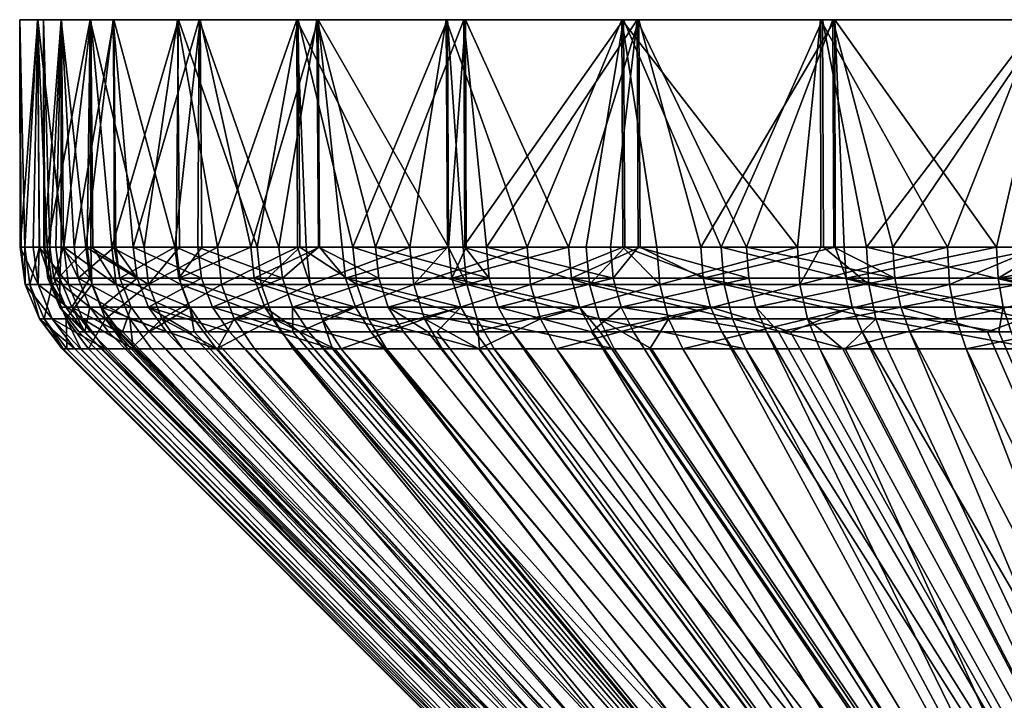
# Model space of a CAD drawing. Extents: x -0.11 to 0.11, y -0.145 to 0.023.
# Tile 256 of 256: x 0.04 to 0.061, y -0.014 to 0. Entities that reach past the tile are written whole.
import ezdxf

# ---------------------------------------------------------------- set-up
doc = ezdxf.new("R2010")
doc.units = 0
doc.layers.add('mesh', color=7, linetype='CONTINUOUS')

msp = doc.modelspace()

# ---------------------------------------------------------------- meshes
at = {"layer": 'mesh'}
mesh = msp.add_polyface(dxfattribs=at)
corners = [(0.041382, -0.004757, 0.007597), (0.040864, 0, 0.004847), (0.040864, -0.004757, 0.004847), (0.041956, 0, 0.009764), (0.042376, -0.004757, 0.011068), (0.043752, 0, 0.014469), (0.041999, -0.004757, 0.009752), (0.043811, -0.004757, -0.014799), (0.043772, 0, -0.014818), (0.044831, -0.004757, -0.016889), (0.043247, -0.004757, -0.013644), (0.04197, 0, -0.010115), (0.042011, -0.004757, -0.010251), (0.041136, -0.004757, -0.006747), (0.040871, 0, -0.0052), (0.041977, -0.004757, -0.010113), (0.040632, -0.004757, -0.003171), (0.0405, 0, -0.000177), (0.040917, -0.004757, -0.005193), (0.040756, -0.004757, 0.00404), (0.040505, -0.004757, 0.000438), (0.040527, -0.004757, -0.000176), (0.040377, 0, -0.005273), (0.04, 0, -0.000177), (0.040369, 0, 0.004919), (0.041477, 0, 0.009908), (0.043299, 0, 0.014681), (0.046214, 0, 0.018863), (0.04332, 0, -0.015031), (0.041491, 0, -0.010259), (0.040109, -0.004757, 0.002606), (0.040282, -0.004757, -0.004589), (0.040405, -0.004757, -0.005268), (0.04001, -0.004757, -0.000996), (0.040033, -0.004757, -0.000178), (0.040922, -0.004757, -0.008135), (0.041533, -0.004757, -0.010247), (0.041924, -0.004757, -0.011597), (0.043341, -0.004757, 0.014662), (0.044134, -0.004757, 0.016348), (0.042601, -0.004757, 0.013087), (0.041488, -0.004757, 0.009904), (0.040412, -0.004757, 0.004914), (0.040578, -0.004757, 0.006179), (0.041411, -0.004757, 0.009685), (0.043727, -0.004757, 0.014417), (0.045422, -0.004757, 0.017606), (0.043276, -0.004757, -0.014937), (0.044964, -0.004757, -0.018121)]
mesh.append_faces([[corners[k] for k in face] for face in [(0, 1, 2, 2), (0, 3, 1, 1), (3, 4, 5, 5), (3, 6, 4, 4), (0, 6, 3, 3), (7, 8, 9, 9), (10, 8, 7, 7), (10, 11, 8, 8), (12, 11, 10, 10), (11, 13, 14, 14), (11, 15, 13, 13), (12, 15, 11, 11), (14, 16, 17, 17), (14, 18, 16, 16), (13, 18, 14, 14), (1, 19, 2, 2), (1, 20, 19, 19), (17, 20, 1, 1), (17, 21, 20, 20), (16, 21, 17, 17), (17, 22, 14, 14), (17, 23, 22, 22), (1, 23, 17, 17), (1, 24, 23, 23), (3, 24, 1, 1), (3, 25, 24, 24), (5, 25, 3, 3), (5, 26, 25, 25), (27, 26, 5, 5), (11, 28, 8, 8), (11, 29, 28, 28), (14, 29, 11, 11), (14, 22, 29, 29), (23, 24, 30, 30), (22, 31, 32, 32), (22, 33, 31, 31), (23, 33, 22, 22), (23, 34, 33, 33), (30, 34, 23, 23), (35, 22, 32, 32), (35, 29, 22, 22), (36, 29, 35, 35), (37, 29, 36, 36), (37, 28, 29, 29), (38, 26, 39, 39), (40, 26, 38, 38), (40, 25, 26, 26), (41, 25, 40, 40), (24, 42, 30, 30), (24, 43, 42, 42), (25, 43, 24, 24), (25, 44, 43, 43), (41, 44, 25, 25), (5, 4, 45, 45), (46, 5, 45, 45), (47, 28, 37, 37), (28, 47, 48, 48)]])
mesh = msp.add_polyface(dxfattribs=at)
corners = [(0.055251, -0.005404, 0.028032), (0.055202, -0.004757, 0.028101), (0.052932, -0.004757, 0.026326), (0.045422, -0.004757, 0.017606), (0.046214, 0, 0.018863), (0.043752, 0, 0.014469), (0.046252, -0.004757, 0.018838), (0.04744, -0.004757, 0.020601), (0.049289, 0, 0.022852), (0.049312, -0.004757, 0.022833), (0.04976, -0.004757, 0.023368), (0.052913, 0, 0.02635), (0.052357, -0.004757, 0.025877), (0.057048, 0, -0.029614), (0.054247, -0.004757, -0.027713), (0.05295, 0, -0.026686), (0.05148, -0.004757, -0.025392), (0.049321, 0, -0.023193), (0.05298, -0.004757, -0.02665), (0.04624, 0, -0.019209), (0.046746, -0.004757, -0.019951), (0.04627, -0.004757, -0.01919), (0.04897, -0.004757, -0.022796), (0.049338, -0.004757, -0.023176), (0.044831, -0.004757, -0.016889), (0.043772, 0, -0.014818), (0.045797, 0, 0.019139), (0.043299, 0, 0.014681), (0.048917, 0, 0.023185), (0.052593, 0, 0.026735), (0.057007, 0, 0.029284), (0.05263, 0, -0.027071), (0.048949, 0, -0.023527), (0.045824, 0, -0.019485), (0.04332, 0, -0.015031), (0.044964, -0.004757, -0.018121), (0.046971, -0.004757, -0.021114), (0.045862, -0.004757, -0.019459), (0.051851, -0.004757, -0.026404), (0.052654, -0.004757, -0.027041), (0.049275, -0.004757, -0.023885), (0.048966, -0.004757, -0.023513), (0.054673, -0.004757, -0.028645), (0.056788, 0, -0.030041), (0.053324, -0.004757, 0.027328), (0.056265, -0.004757, 0.029411), (0.050613, -0.004757, 0.024953), (0.052616, -0.004757, 0.026708), (0.045994, -0.004757, 0.019434), (0.045811, -0.004757, 0.019131), (0.048161, -0.004757, 0.022313), (0.048946, -0.004757, 0.023158), (0.044134, -0.004757, 0.016348), (0.045495, -0.005404, 0.017562), (0.043727, -0.004757, 0.014417)]
mesh.append_faces([[corners[k] for k in face] for face in [(0, 1, 2, 2), (3, 4, 5, 5), (6, 4, 3, 3), (7, 4, 6, 6), (7, 8, 4, 4), (9, 8, 7, 7), (10, 8, 9, 9), (10, 11, 8, 8), (12, 11, 10, 10), (11, 2, 1, 1), (12, 2, 11, 11), (13, 14, 15, 15), (15, 16, 17, 17), (15, 18, 16, 16), (14, 18, 15, 15), (19, 20, 21, 21), (19, 22, 20, 20), (17, 22, 19, 19), (17, 23, 22, 22), (16, 23, 17, 17), (24, 19, 21, 21), (24, 25, 19, 19), (4, 26, 27, 27), (8, 26, 4, 4), (8, 28, 26, 26), (11, 28, 8, 8), (11, 29, 28, 28), (30, 29, 11, 11), (17, 31, 15, 15), (17, 32, 31, 31), (19, 32, 17, 17), (19, 33, 32, 32), (25, 33, 19, 19), (25, 34, 33, 33), (34, 35, 33, 33), (33, 36, 32, 32), (33, 37, 36, 36), (35, 37, 33, 33), (31, 38, 39, 39), (31, 40, 38, 38), (32, 40, 31, 31), (32, 41, 40, 40), (36, 41, 32, 32), (42, 31, 39, 39), (42, 43, 31, 31), (44, 29, 45, 45), (29, 46, 28, 28), (29, 47, 46, 46), (44, 47, 29, 29), (26, 48, 49, 49), (26, 50, 48, 48), (28, 50, 26, 26), (28, 51, 50, 50), (46, 51, 28, 28), (52, 26, 49, 49), (52, 27, 26, 26), (53, 3, 54, 54)]])
mesh = msp.add_polyface(dxfattribs=at)
corners = [(0.058305, -0.005404, 0.029942), (0.057031, -0.004757, 0.029245), (0.055202, -0.004757, 0.028101), (0.064927, -0.005404, 0.032755), (0.066261, -0.004757, 0.033176), (0.064902, -0.004757, 0.032836), (0.068422, -0.005404, 0.033628), (0.068405, -0.004757, 0.033711), (0.06727, -0.005404, -0.033688), (0.066307, -0.004757, -0.033501), (0.067251, -0.004757, -0.033771), (0.063807, -0.005404, -0.032696), (0.063779, -0.004757, -0.032777), (0.060466, -0.005404, -0.031348), (0.061545, -0.004757, -0.031875), (0.052913, 0, 0.02635), (0.057007, 0, 0.029284), (0.058264, -0.004757, 0.030016), (0.061485, 0, 0.03159), (0.066251, 0, 0.03322), (0.071203, 0, 0.034138), (0.066297, 0, -0.033537), (0.070807, -0.004757, -0.034397), (0.061529, 0, -0.031914), (0.060431, -0.004757, -0.031425), (0.057048, 0, -0.029614), (0.057241, -0.004757, -0.029731), (0.057054, -0.004757, -0.029605), (0.054247, -0.004757, -0.027713), (0.056746, 0, 0.029711), (0.052593, 0, 0.026735), (0.061289, 0, 0.03205), (0.066124, 0, 0.033703), (0.066171, 0, -0.034021), (0.061334, 0, -0.032374), (0.056788, 0, -0.030041), (0.05295, 0, -0.026686), (0.05263, 0, -0.027071), (0.056809, -0.004757, -0.030008), (0.054673, -0.004757, -0.028645), (0.05771, -0.004757, -0.030584), (0.060931, -0.004757, -0.0322), (0.064301, -0.004757, -0.033477), (0.061341, -0.004757, -0.032356), (0.066183, -0.004757, -0.033976), (0.067784, -0.004757, -0.034401), (0.062708, -0.004757, 0.032618), (0.061307, -0.004757, 0.032008), (0.059404, -0.004757, 0.03118), (0.056758, -0.004757, 0.029689), (0.056265, -0.004757, 0.029411), (0.061485, -0.004757, 0.031589), (0.066143, -0.004757, 0.033708)]
mesh.append_faces([[corners[k] for k in face] for face in [(0, 1, 2, 2), (3, 4, 5, 5), (6, 7, 4, 4), (8, 9, 10, 10), (11, 12, 9, 9), (13, 14, 12, 12), (15, 2, 16, 16), (16, 17, 18, 18), (16, 1, 17, 17), (2, 1, 16, 16), (19, 5, 4, 4), (7, 19, 4, 4), (7, 20, 19, 19), (21, 10, 9, 9), (21, 22, 10, 10), (12, 21, 9, 9), (12, 23, 21, 21), (14, 23, 12, 12), (24, 23, 14, 14), (24, 25, 23, 23), (26, 25, 24, 24), (25, 27, 28, 28), (26, 27, 25, 25), (16, 29, 30, 30), (18, 29, 16, 16), (18, 31, 29, 29), (19, 31, 18, 18), (19, 32, 31, 31), (20, 32, 19, 19), (23, 33, 21, 21), (23, 34, 33, 33), (25, 34, 23, 23), (25, 35, 34, 34), (36, 35, 25, 25), (36, 37, 35, 35), (38, 35, 39, 39), (40, 35, 38, 38), (40, 34, 35, 35), (41, 34, 40, 40), (34, 42, 33, 33), (34, 43, 42, 42), (41, 43, 34, 34), (33, 44, 45, 45), (42, 44, 33, 33), (46, 31, 32, 32), (47, 31, 46, 46), (48, 31, 47, 47), (48, 29, 31, 31), (49, 29, 48, 48), (50, 29, 49, 49), (50, 30, 29, 29), (0, 51, 17, 17), (3, 5, 51, 51), (19, 51, 5, 5), (18, 51, 19, 19), (17, 51, 18, 18), (46, 32, 52, 52)]])
mesh = msp.add_polyface(dxfattribs=at)
corners = [(0.04084, -0.006007, 0.000432), (0.041237, -0.006525, 0.000425), (0.041363, -0.006525, 0.002227), (0.040966, -0.006007, -0.003142), (0.041362, -0.006525, -0.003107), (0.041351, -0.006525, -0.002816), (0.041465, -0.006007, -0.006683), (0.040717, -0.005404, -0.003164), (0.04122, -0.005404, -0.006731), (0.04059, -0.005404, 0.000436), (0.041465, -0.005404, 0.007577), (0.04084, -0.005404, 0.00403), (0.041088, -0.006007, 0.003999), (0.040917, -0.004757, -0.005193), (0.041136, -0.004757, -0.006747), (0.040632, -0.004757, -0.003171), (0.040527, -0.004757, -0.000176), (0.040505, -0.004757, 0.000438), (0.041483, -0.006525, 0.003951), (0.040756, -0.004757, 0.00404), (0.040864, -0.004757, 0.004847), (0.041382, -0.004757, 0.007597), (0.040405, -0.004757, -0.005268), (0.040384, -0.005534, -0.004576), (0.041022, -0.005534, -0.008112), (0.040112, -0.005534, -0.000993), (0.040033, -0.004757, -0.000178), (0.040109, -0.004757, 0.002606), (0.04001, -0.004757, -0.000996), (0.040282, -0.004757, -0.004589), (0.040412, -0.004757, 0.004914), (0.040678, -0.005534, 0.006161), (0.040211, -0.005534, 0.002598), (0.041411, -0.004757, 0.009685), (0.041509, -0.005534, 0.009656), (0.040578, -0.004757, 0.006179), (0.041314, -0.006257, -0.008044), (0.040681, -0.006257, -0.004538), (0.04051, -0.006257, 0.002575), (0.040412, -0.006257, -0.000986), (0.040973, -0.006257, 0.006107), (0.040922, -0.004757, -0.008135), (0.041778, -0.006879, -0.007935), (0.041154, -0.006879, -0.004478), (0.041273, -0.006879, -0.005139), (0.040889, -0.006879, -0.000975), (0.04091, -0.006879, -0.000177), (0.040985, -0.006879, 0.002537), (0.04128, -0.006879, 0.004787), (0.041442, -0.006879, 0.00602)]
mesh.append_faces([[corners[k] for k in face] for face in [(0, 1, 2, 2), (3, 4, 5, 5), (3, 6, 4, 4), (7, 6, 3, 3), (7, 8, 6, 6), (0, 5, 1, 1), (0, 3, 5, 5), (9, 3, 0, 0), (9, 7, 3, 3), (10, 11, 12, 12), (8, 13, 14, 14), (7, 13, 8, 8), (7, 15, 13, 13), (9, 15, 7, 7), (9, 16, 15, 15), (9, 17, 16, 16), (9, 11, 17, 17), (0, 11, 9, 9), (0, 12, 11, 11), (2, 12, 0, 0), (2, 18, 12, 12), (11, 19, 17, 17), (11, 20, 19, 19), (10, 20, 11, 11), (10, 21, 20, 20), (22, 23, 24, 24), (25, 26, 27, 27), (25, 28, 26, 26), (23, 28, 25, 25), (23, 29, 28, 28), (22, 29, 23, 23), (30, 31, 32, 32), (31, 33, 34, 34), (31, 35, 33, 33), (30, 35, 31, 31), (23, 36, 24, 24), (23, 37, 36, 36), (25, 37, 23, 23), (32, 38, 39, 39), (31, 38, 32, 32), (31, 40, 38, 38), (34, 40, 31, 31), (41, 22, 24, 24), (37, 42, 36, 36), (37, 43, 44, 44), (37, 39, 43, 43), (25, 39, 37, 37), (25, 32, 39, 39), (27, 32, 25, 25), (27, 30, 32, 32), (39, 45, 43, 43), (39, 46, 45, 45), (38, 46, 39, 39), (38, 47, 46, 46), (40, 47, 38, 38), (40, 48, 47, 47), (40, 49, 48, 48)]])
mesh = msp.add_polyface(dxfattribs=at)
corners = [(0.043556, -0.006007, -0.013513), (0.042331, -0.006007, -0.010153), (0.042092, -0.005404, -0.010226), (0.041088, -0.006007, 0.003999), (0.041483, -0.006525, 0.003951), (0.042058, -0.006525, 0.007222), (0.042711, -0.006525, -0.010036), (0.042151, -0.006525, -0.007794), (0.043649, -0.006525, -0.012609), (0.041465, -0.006007, -0.006683), (0.041855, -0.006525, -0.006607), (0.041362, -0.006525, -0.003107), (0.042095, -0.006525, 0.007432), (0.041708, -0.006007, 0.007521), (0.043068, -0.006525, 0.01083), (0.043555, -0.006525, 0.012037), (0.042692, -0.006007, 0.010959), (0.041465, -0.005404, 0.007577), (0.042456, -0.005404, 0.011041), (0.043326, -0.005404, -0.01361), (0.043247, -0.004757, -0.013644), (0.042011, -0.004757, -0.010251), (0.041977, -0.004757, -0.010113), (0.04122, -0.005404, -0.006731), (0.041136, -0.004757, -0.006747), (0.041382, -0.004757, 0.007597), (0.041999, -0.004757, 0.009752), (0.042376, -0.004757, 0.011068), (0.043805, -0.005404, 0.014381), (0.042695, -0.005534, 0.013048), (0.042601, -0.004757, 0.013087), (0.043341, -0.004757, 0.014662), (0.041509, -0.005534, 0.009656), (0.041411, -0.004757, 0.009685), (0.041488, -0.004757, 0.009904), (0.04202, -0.005534, -0.011563), (0.041533, -0.004757, -0.010247), (0.040922, -0.004757, -0.008135), (0.041022, -0.005534, -0.008112), (0.041314, -0.006257, -0.008044), (0.042304, -0.006257, -0.011465), (0.042973, -0.006257, 0.012935), (0.041797, -0.006257, 0.009572), (0.043369, -0.005534, -0.014894), (0.04364, -0.006257, -0.014767), (0.041924, -0.004757, -0.011597), (0.042374, -0.006879, -0.009994), (0.042754, -0.006879, -0.011309), (0.041778, -0.006879, -0.007935), (0.040681, -0.006257, -0.004538), (0.041273, -0.006879, -0.005139), (0.040973, -0.006257, 0.006107), (0.041442, -0.006879, 0.00602), (0.042254, -0.006879, 0.009438), (0.042329, -0.006879, 0.009651), (0.043414, -0.006879, 0.012754), (0.044136, -0.006879, 0.01429), (0.044224, -0.005534, 0.0163), (0.043276, -0.004757, -0.014937), (0.044119, -0.006879, -0.014655)]
mesh.append_faces([[corners[k] for k in face] for face in [(0, 1, 2, 2), (3, 4, 5, 5), (1, 6, 7, 7), (0, 6, 1, 1), (0, 8, 6, 6), (9, 10, 11, 11), (5, 12, 13, 13), (14, 13, 12, 12), (14, 15, 16, 16), (13, 3, 5, 5), (13, 17, 3, 3), (18, 17, 13, 13), (2, 19, 0, 0), (2, 20, 19, 19), (21, 20, 2, 2), (2, 22, 21, 21), (2, 23, 22, 22), (1, 23, 2, 2), (1, 9, 23, 23), (7, 9, 1, 1), (7, 10, 9, 9), (23, 24, 22, 22), (18, 25, 17, 17), (18, 26, 25, 25), (27, 26, 18, 18), (16, 13, 14, 14), (16, 18, 13, 13), (28, 18, 16, 16), (28, 27, 18, 18), (29, 30, 31, 31), (32, 33, 34, 34), (35, 36, 37, 37), (38, 39, 40, 40), (29, 41, 42, 42), (43, 35, 44, 44), (45, 35, 43, 43), (45, 36, 35, 35), (35, 40, 44, 44), (35, 38, 40, 40), (37, 38, 35, 35), (40, 46, 47, 47), (39, 46, 40, 40), (39, 48, 46, 46), (49, 50, 48, 48), (51, 42, 52, 52), (32, 42, 51, 51), (32, 29, 42, 42), (34, 29, 32, 32), (34, 30, 29, 29), (42, 53, 52, 52), (42, 54, 53, 53), (41, 54, 42, 42), (41, 55, 54, 54), (56, 55, 41, 41), (57, 41, 29, 29), (43, 58, 45, 45), (40, 47, 59, 59)]])
mesh = msp.add_polyface(dxfattribs=at)
corners = [(0.042692, -0.006007, 0.010959), (0.044031, -0.006007, 0.014276), (0.043805, -0.005404, 0.014381), (0.044391, -0.006525, 0.014108), (0.045712, -0.006525, 0.016595), (0.045124, -0.006007, -0.016726), (0.045472, -0.006525, -0.016534), (0.043921, -0.006525, -0.013357), (0.045852, -0.006525, -0.017142), (0.04702, -0.006007, -0.019759), (0.043649, -0.006525, -0.012609), (0.043556, -0.006007, -0.013513), (0.043555, -0.006525, 0.012037), (0.044906, -0.005404, -0.016848), (0.043326, -0.005404, -0.01361), (0.046816, -0.005404, -0.019902), (0.047508, -0.005404, 0.020549), (0.045495, -0.005404, 0.017562), (0.045709, -0.006007, 0.017434), (0.047346, -0.006525, -0.019531), (0.04627, -0.004757, -0.01919), (0.046746, -0.004757, -0.019951), (0.044831, -0.004757, -0.016889), (0.043811, -0.004757, -0.014799), (0.043247, -0.004757, -0.013644), (0.046049, -0.006525, 0.017229), (0.046252, -0.004757, 0.018838), (0.045422, -0.004757, 0.017606), (0.044488, -0.006257, 0.016158), (0.044224, -0.005534, 0.0163), (0.046078, -0.005534, 0.019377), (0.045862, -0.004757, -0.019459), (0.045052, -0.005534, -0.018068), (0.047053, -0.005534, -0.021052), (0.044964, -0.004757, -0.018121), (0.044134, -0.004757, 0.016348), (0.042695, -0.005534, 0.013048), (0.043341, -0.004757, 0.014662), (0.045811, -0.004757, 0.019131), (0.045994, -0.004757, 0.019434), (0.048161, -0.004757, 0.022313), (0.047293, -0.006257, -0.020873), (0.045309, -0.006257, -0.017914), (0.043369, -0.005534, -0.014894), (0.046971, -0.004757, -0.021114), (0.045718, -0.006879, -0.017669), (0.046593, -0.006879, -0.018974), (0.04364, -0.006257, -0.014767), (0.042973, -0.006257, 0.012935), (0.044136, -0.006879, 0.01429), (0.044908, -0.006879, 0.015934), (0.046544, -0.006879, 0.018646), (0.046327, -0.006257, 0.019209), (0.04824, -0.005534, 0.022247), (0.046722, -0.006879, 0.018942), (0.043727, -0.004757, 0.014417), (0.042376, -0.004757, 0.011068), (0.043276, -0.004757, -0.014937), (0.044119, -0.006879, -0.014655), (0.042304, -0.006257, -0.011465)]
mesh.append_faces([[corners[k] for k in face] for face in [(0, 1, 2, 2), (1, 3, 4, 4), (5, 6, 7, 7), (5, 8, 6, 6), (9, 8, 5, 5), (7, 10, 11, 11), (0, 3, 1, 1), (0, 12, 3, 3), (13, 5, 14, 14), (13, 9, 5, 5), (15, 9, 13, 13), (16, 17, 18, 18), (19, 8, 9, 9), (15, 20, 21, 21), (13, 20, 15, 15), (13, 22, 20, 20), (14, 22, 13, 13), (14, 23, 22, 22), (24, 23, 14, 14), (11, 5, 7, 7), (11, 14, 5, 5), (1, 17, 2, 2), (1, 18, 17, 17), (4, 18, 1, 1), (4, 25, 18, 18), (17, 26, 27, 27), (16, 26, 17, 17), (28, 29, 30, 30), (31, 32, 33, 33), (31, 34, 32, 32), (35, 36, 37, 37), (38, 29, 35, 35), (38, 30, 29, 29), (39, 30, 38, 38), (39, 40, 30, 30), (32, 41, 33, 33), (32, 42, 41, 41), (43, 42, 32, 32), (44, 31, 33, 33), (45, 46, 42, 42), (43, 47, 42, 42), (29, 36, 35, 35), (28, 48, 29, 29), (28, 49, 48, 48), (50, 49, 28, 28), (28, 51, 50, 50), (28, 52, 51, 51), (30, 52, 28, 28), (30, 53, 52, 52), (52, 54, 51, 51), (55, 56, 2, 2), (2, 17, 55, 55), (32, 57, 43, 43), (32, 34, 57, 57), (42, 58, 45, 45), (42, 47, 58, 58), (47, 59, 58, 58)]])
mesh = msp.add_polyface(dxfattribs=at)
corners = [(0.051708, -0.006007, -0.025147), (0.051979, -0.006525, -0.024857), (0.049523, -0.006525, -0.022315), (0.049223, -0.006007, -0.022576), (0.048721, -0.006525, -0.02129), (0.047346, -0.006525, -0.019531), (0.045709, -0.006007, 0.017434), (0.046049, -0.006525, 0.017229), (0.048025, -0.006525, 0.02016), (0.047707, -0.006007, 0.020399), (0.048536, -0.006525, 0.02077), (0.050296, -0.006525, 0.022868), (0.049035, -0.005404, -0.02274), (0.051538, -0.005404, -0.02533), (0.047508, -0.005404, 0.020549), (0.050005, -0.006007, 0.023139), (0.051958, -0.006525, 0.024475), (0.049822, -0.005404, 0.02331), (0.05148, -0.004757, -0.025392), (0.049338, -0.004757, -0.023176), (0.04897, -0.004757, -0.022796), (0.046816, -0.005404, -0.019902), (0.04702, -0.006007, -0.019759), (0.046746, -0.004757, -0.019951), (0.04744, -0.004757, 0.020601), (0.046252, -0.004757, 0.018838), (0.049312, -0.004757, 0.022833), (0.04976, -0.004757, 0.023368), (0.052413, -0.005404, 0.025813), (0.052577, -0.006007, 0.025624), (0.052357, -0.004757, 0.025877), (0.04935, -0.005534, -0.023815), (0.048966, -0.004757, -0.023513), (0.046971, -0.004757, -0.021114), (0.049275, -0.004757, -0.023885), (0.051919, -0.005534, -0.026327), (0.051851, -0.004757, -0.026404), (0.04824, -0.005534, 0.022247), (0.048946, -0.004757, 0.023158), (0.050613, -0.004757, 0.024953), (0.047053, -0.005534, -0.021052), (0.047293, -0.006257, -0.020873), (0.04957, -0.006257, -0.023612), (0.050685, -0.005534, 0.02488), (0.050894, -0.006257, 0.024665), (0.04847, -0.006257, 0.022055), (0.052117, -0.006257, -0.026102), (0.049921, -0.006879, -0.023289), (0.052432, -0.006879, -0.025745), (0.049619, -0.006879, -0.022927), (0.047675, -0.006879, -0.020587), (0.045309, -0.006257, -0.017914), (0.046593, -0.006879, -0.018974), (0.048161, -0.004757, 0.022313), (0.046078, -0.005534, 0.019377), (0.046327, -0.006257, 0.019209), (0.046722, -0.006879, 0.018942), (0.048835, -0.006879, 0.021749), (0.0496, -0.006879, 0.022573), (0.051226, -0.006879, 0.024323)]
mesh.append_faces([[corners[k] for k in face] for face in [(0, 1, 2, 2), (3, 4, 5, 5), (6, 7, 8, 8), (9, 10, 11, 11), (3, 2, 4, 4), (3, 0, 2, 2), (12, 0, 3, 3), (12, 13, 0, 0), (9, 8, 10, 10), (9, 6, 8, 8), (14, 6, 9, 9), (15, 11, 16, 16), (15, 9, 11, 11), (17, 9, 15, 15), (17, 14, 9, 9), (12, 18, 13, 13), (12, 19, 18, 18), (12, 20, 19, 19), (12, 21, 20, 20), (3, 21, 12, 12), (3, 22, 21, 21), (5, 22, 3, 3), (21, 23, 20, 20), (14, 24, 25, 25), (17, 24, 14, 14), (17, 26, 24, 24), (17, 27, 26, 26), (17, 28, 27, 27), (15, 28, 17, 17), (16, 29, 15, 15), (28, 30, 27, 27), (31, 32, 33, 33), (31, 34, 32, 32), (35, 34, 31, 31), (35, 36, 34, 34), (37, 38, 39, 39), (40, 41, 42, 42), (43, 44, 45, 45), (31, 42, 46, 46), (31, 40, 42, 42), (33, 40, 31, 31), (42, 47, 48, 48), (42, 49, 47, 47), (41, 49, 42, 42), (41, 50, 49, 49), (51, 50, 41, 41), (51, 52, 50, 50), (53, 37, 54, 54), (53, 38, 37, 37), (55, 45, 56, 56), (37, 45, 55, 55), (37, 43, 45, 45), (39, 43, 37, 37), (45, 57, 56, 56), (45, 58, 57, 57), (44, 58, 45, 45), (44, 59, 58, 58)]])
mesh = msp.add_polyface(dxfattribs=at)
corners = [(0.054448, -0.006007, -0.027445), (0.054687, -0.006525, -0.027128), (0.052142, -0.006525, -0.024994), (0.052577, -0.006007, 0.025624), (0.052838, -0.006525, 0.025325), (0.055622, -0.006525, 0.027502), (0.051708, -0.006007, -0.025147), (0.051979, -0.006525, -0.024857), (0.051538, -0.005404, -0.02533), (0.054298, -0.005404, -0.027645), (0.055394, -0.006007, 0.027827), (0.055869, -0.006525, 0.027656), (0.055251, -0.005404, 0.028032), (0.052413, -0.005404, 0.025813), (0.058426, -0.006007, 0.029723), (0.058305, -0.005404, 0.029942), (0.057285, -0.005404, -0.029658), (0.057054, -0.004757, -0.029605), (0.057414, -0.006007, -0.029444), (0.05612, -0.006525, -0.028094), (0.054247, -0.004757, -0.027713), (0.05298, -0.004757, -0.02665), (0.05148, -0.004757, -0.025392), (0.050005, -0.006007, 0.023139), (0.051958, -0.006525, 0.024475), (0.052932, -0.004757, 0.026326), (0.052357, -0.004757, 0.025877), (0.055202, -0.004757, 0.028101), (0.057761, -0.005534, -0.030495), (0.056809, -0.004757, -0.030008), (0.054673, -0.004757, -0.028645), (0.052654, -0.004757, -0.027041), (0.051919, -0.005534, -0.026327), (0.054732, -0.005534, -0.028562), (0.051851, -0.004757, -0.026404), (0.052616, -0.004757, 0.026708), (0.053387, -0.005534, 0.027247), (0.050685, -0.005534, 0.02488), (0.056319, -0.005534, 0.029324), (0.056265, -0.004757, 0.029411), (0.056758, -0.004757, 0.029689), (0.053324, -0.004757, 0.027328), (0.054906, -0.006257, -0.028318), (0.057909, -0.006257, -0.030234), (0.052117, -0.006257, -0.026102), (0.04935, -0.005534, -0.023815), (0.050894, -0.006257, 0.024665), (0.053573, -0.006257, 0.027012), (0.057265, -0.006879, -0.029259), (0.055183, -0.006879, -0.02793), (0.053215, -0.006879, -0.026366), (0.052432, -0.006879, -0.025745), (0.04957, -0.006257, -0.023612), (0.050613, -0.004757, 0.024953), (0.051226, -0.006879, 0.024323), (0.053178, -0.006879, 0.026033), (0.053868, -0.006879, 0.026638), (0.05648, -0.006257, 0.029071), (0.056735, -0.006879, 0.028668), (0.057216, -0.006879, 0.02894)]
mesh.append_faces([[corners[k] for k in face] for face in [(0, 1, 2, 2), (3, 4, 5, 5), (6, 2, 7, 7), (6, 0, 2, 2), (8, 0, 6, 6), (8, 9, 0, 0), (10, 5, 11, 11), (10, 3, 5, 5), (12, 3, 10, 10), (12, 13, 3, 3), (14, 10, 11, 11), (15, 12, 10, 10), (16, 9, 17, 17), (18, 9, 16, 16), (18, 0, 9, 9), (19, 0, 18, 18), (19, 1, 0, 0), (9, 20, 17, 17), (9, 21, 20, 20), (8, 21, 9, 9), (8, 22, 21, 21), (23, 3, 13, 13), (24, 4, 3, 3), (13, 25, 26, 26), (12, 25, 13, 13), (15, 27, 12, 12), (28, 29, 30, 30), (31, 32, 33, 33), (31, 34, 32, 32), (35, 36, 37, 37), (38, 39, 40, 40), (36, 39, 38, 38), (36, 41, 39, 39), (35, 41, 36, 36), (33, 42, 43, 43), (32, 42, 33, 33), (32, 44, 42, 42), (45, 44, 32, 32), (36, 46, 37, 37), (36, 47, 46, 46), (38, 47, 36, 36), (30, 33, 28, 28), (30, 31, 33, 33), (42, 48, 43, 43), (42, 49, 48, 48), (44, 49, 42, 42), (44, 50, 49, 49), (44, 51, 50, 50), (44, 52, 51, 51), (53, 35, 37, 37), (47, 54, 46, 46), (47, 55, 54, 54), (47, 56, 55, 55), (47, 57, 56, 56), (38, 57, 47, 47), (57, 58, 56, 56), (57, 59, 58, 58)]])
mesh = msp.add_polyface(dxfattribs=at)
corners = [(0.060572, -0.006007, -0.031122), (0.057414, -0.006007, -0.029444), (0.057285, -0.005404, -0.029658), (0.06164, -0.006007, 0.031292), (0.061795, -0.006525, 0.030926), (0.064916, -0.006525, 0.032063), (0.058426, -0.006007, 0.029723), (0.058619, -0.006525, 0.029376), (0.060242, -0.006525, 0.030168), (0.063888, -0.006007, -0.03246), (0.064017, -0.006525, -0.032084), (0.06074, -0.006525, -0.030761), (0.060482, -0.006525, -0.030625), (0.057618, -0.006525, -0.029103), (0.05612, -0.006525, -0.028094), (0.060466, -0.005404, -0.031348), (0.063807, -0.005404, -0.032696), (0.055869, -0.006525, 0.027656), (0.058305, -0.005404, 0.029942), (0.055394, -0.006007, 0.027827), (0.060431, -0.004757, -0.031425), (0.057241, -0.004757, -0.029731), (0.057054, -0.004757, -0.029605), (0.058264, -0.004757, 0.030016), (0.057031, -0.004757, 0.029245), (0.061542, -0.005404, 0.031522), (0.064927, -0.005404, 0.032755), (0.065, -0.006007, 0.032516), (0.063779, -0.004757, -0.032777), (0.061545, -0.004757, -0.031875), (0.064424, -0.006257, -0.033094), (0.064332, -0.005534, -0.03338), (0.060972, -0.005534, -0.032107), (0.061341, -0.004757, -0.032356), (0.060931, -0.004757, -0.0322), (0.05771, -0.004757, -0.030584), (0.056319, -0.005534, 0.029324), (0.056758, -0.004757, 0.029689), (0.059404, -0.004757, 0.03118), (0.061307, -0.004757, 0.032008), (0.062744, -0.005534, 0.032522), (0.059449, -0.005534, 0.031089), (0.062708, -0.004757, 0.032618), (0.059583, -0.006257, 0.030821), (0.05648, -0.006257, 0.029071), (0.062849, -0.006257, 0.032242), (0.061093, -0.006257, -0.031832), (0.061684, -0.006879, -0.031547), (0.057761, -0.005534, -0.030495), (0.056809, -0.004757, -0.030008), (0.061284, -0.006879, -0.031396), (0.057909, -0.006257, -0.030234), (0.054732, -0.005534, -0.028562), (0.058144, -0.006879, -0.02982), (0.057265, -0.006879, -0.029259), (0.057216, -0.006879, 0.02894), (0.059795, -0.006879, 0.030394), (0.061651, -0.006879, 0.031201), (0.063017, -0.006879, 0.031795), (0.061485, -0.004757, 0.031589)]
mesh.append_faces([[corners[k] for k in face] for face in [(0, 1, 2, 2), (3, 4, 5, 5), (6, 7, 8, 8), (9, 10, 11, 11), (12, 0, 11, 11), (12, 1, 0, 0), (13, 1, 12, 12), (13, 14, 1, 1), (15, 16, 9, 9), (6, 17, 7, 7), (18, 19, 6, 6), (0, 9, 11, 11), (0, 15, 9, 9), (2, 15, 0, 0), (2, 20, 15, 15), (21, 20, 2, 2), (2, 22, 21, 21), (23, 24, 18, 18), (6, 25, 18, 18), (6, 3, 25, 25), (8, 3, 6, 6), (8, 4, 3, 3), (3, 26, 25, 25), (5, 27, 3, 3), (15, 28, 16, 16), (20, 29, 15, 15), (30, 31, 32, 32), (33, 32, 31, 31), (34, 32, 33, 33), (34, 35, 32, 32), (36, 37, 38, 38), (39, 40, 41, 41), (39, 42, 40, 40), (41, 43, 44, 44), (40, 43, 41, 41), (40, 45, 43, 43), (30, 46, 47, 47), (32, 46, 30, 30), (32, 48, 46, 46), (35, 48, 32, 32), (35, 49, 48, 48), (46, 50, 47, 47), (46, 51, 50, 50), (48, 51, 46, 46), (48, 52, 51, 51), (51, 53, 50, 50), (51, 54, 53, 53), (36, 41, 44, 44), (38, 41, 36, 36), (38, 39, 41, 41), (43, 55, 44, 44), (43, 56, 55, 55), (45, 56, 43, 43), (45, 57, 56, 56), (58, 57, 45, 45), (18, 25, 59, 59), (25, 26, 59, 59)]])
mesh = msp.add_polyface(dxfattribs=at)
corners = [(0.063396, -0.0255, 0.009022), (0.048536, -0.006525, 0.02077), (0.048025, -0.006525, 0.02016), (0.050296, -0.006525, 0.022868), (0.064893, -0.0255, 0.010649), (0.051958, -0.006525, 0.024475), (0.046049, -0.006525, 0.017229), (0.045712, -0.006525, 0.016595), (0.062158, -0.0255, 0.00719), (0.044391, -0.006525, 0.014108), (0.043555, -0.006525, 0.012037), (0.061207, -0.0255, 0.005194), (0.043068, -0.006525, 0.01083), (0.042095, -0.006525, 0.007432), (0.060244, -0.0255, 0.000891), (0.041237, -0.006525, 0.000425), (0.060253, -0.0255, -0.00132), (0.041363, -0.006525, 0.002227), (0.060363, -0.0255, 0.001991), (0.041483, -0.006525, 0.003951), (0.060564, -0.0255, 0.003079), (0.042058, -0.006525, 0.007222), (0.060592, -0.0255, -0.003504), (0.041855, -0.006525, -0.006607), (0.042151, -0.006525, -0.007794), (0.041362, -0.006525, -0.003107), (0.041351, -0.006525, -0.002816), (0.042711, -0.006525, -0.010036), (0.043649, -0.006525, -0.012609), (0.061252, -0.0255, -0.005614), (0.043921, -0.006525, -0.013357), (0.045472, -0.006525, -0.016534), (0.063473, -0.0255, -0.009424), (0.048721, -0.006525, -0.02129), (0.049523, -0.006525, -0.022315), (0.047346, -0.006525, -0.019531), (0.06222, -0.0255, -0.007602), (0.045852, -0.006525, -0.017142), (0.051979, -0.006525, -0.024857), (0.052142, -0.006525, -0.024994), (0.064984, -0.0255, -0.011038), (0.040985, -0.006879, 0.002537), (0.06, -0.026, -0.000163), (0.04091, -0.006879, -0.000177), (0.04128, -0.006879, 0.004787), (0.060158, -0.026, 0.002021), (0.040889, -0.006879, -0.000975), (0.041154, -0.006879, -0.004478), (0.060161, -0.026, -0.002347), (0.041778, -0.006879, -0.007935), (0.060639, -0.026, -0.004484), (0.042374, -0.006879, -0.009994), (0.041273, -0.006879, -0.005139), (0.042754, -0.006879, -0.011309), (0.062496, -0.026, -0.008438), (0.046593, -0.006879, -0.018974), (0.045718, -0.006879, -0.017669), (0.047675, -0.006879, -0.020587), (0.049921, -0.006879, -0.023289), (0.065413, -0.026, -0.011689), (0.052432, -0.006879, -0.025745), (0.049619, -0.006879, -0.022927), (0.063835, -0.026, -0.01017), (0.051226, -0.006879, 0.024323), (0.063821, -0.026, 0.009849), (0.0496, -0.006879, 0.022573), (0.053178, -0.006879, 0.026033), (0.065397, -0.026, 0.011371), (0.048835, -0.006879, 0.021749), (0.046722, -0.006879, 0.018942), (0.062484, -0.026, 0.008115), (0.046544, -0.006879, 0.018646), (0.044908, -0.006879, 0.015934), (0.061414, -0.026, 0.006205), (0.044136, -0.006879, 0.01429), (0.043414, -0.006879, 0.012754), (0.060633, -0.026, 0.004159), (0.042329, -0.006879, 0.009651), (0.042254, -0.006879, 0.009438), (0.041442, -0.006879, 0.00602), (0.044119, -0.006879, -0.014655), (0.061423, -0.026, -0.006529)]
mesh.append_faces([[corners[k] for k in face] for face in [(0, 1, 2, 2), (0, 3, 1, 1), (4, 5, 3, 3), (6, 0, 2, 2), (7, 8, 6, 6), (9, 8, 7, 7), (10, 11, 9, 9), (11, 12, 13, 13), (10, 12, 11, 11), (14, 15, 16, 16), (14, 17, 15, 15), (18, 17, 14, 14), (18, 19, 17, 17), (20, 19, 18, 18), (20, 21, 19, 19), (13, 21, 20, 20), (22, 23, 24, 24), (22, 25, 23, 23), (16, 26, 25, 25), (15, 26, 16, 16), (27, 22, 24, 24), (28, 29, 27, 27), (29, 30, 31, 31), (28, 30, 29, 29), (32, 33, 34, 34), (32, 35, 33, 33), (36, 37, 35, 35), (31, 37, 36, 36), (38, 32, 34, 34), (39, 40, 38, 38), (41, 42, 43, 43), (44, 45, 41, 41), (42, 46, 43, 43), (42, 47, 46, 46), (48, 47, 42, 42), (49, 50, 51, 51), (52, 48, 49, 49), (52, 47, 48, 48), (50, 53, 51, 51), (54, 55, 56, 56), (54, 57, 55, 55), (58, 59, 60, 60), (61, 62, 58, 58), (63, 64, 65, 65), (66, 67, 63, 63), (64, 68, 65, 65), (64, 69, 68, 68), (70, 71, 69, 69), (70, 72, 71, 71), (73, 74, 72, 72), (73, 75, 74, 74), (76, 77, 75, 75), (76, 78, 77, 77), (45, 79, 78, 78), (44, 79, 45, 45), (50, 80, 53, 53), (81, 56, 80, 80)]])
mesh = msp.add_polyface(dxfattribs=at)
corners = [(0.06193, -0.014631, -0.00214), (0.061856, -0.035503, -0.001568), (0.062334, -0.014631, -0.00394), (0.061832, -0.035503, 0.001023), (0.061779, -0.014631, -0.000153), (0.061855, -0.014631, 0.001022), (0.06178, -0.014631, -0.000302), (0.061883, -0.014631, -0.001566), (0.061888, -0.014631, 0.001539), (0.062251, -0.014631, 0.003348), (0.062314, -0.035503, 0.00357), (0.06211, -0.014382, 0.001511), (0.062004, -0.014382, -0.000299), (0.062548, -0.014382, -0.003876), (0.062151, -0.014382, -0.002107), (0.062277, -0.014189, -0.000296), (0.062381, -0.014189, 0.001476), (0.062467, -0.014382, 0.003288), (0.062421, -0.014189, -0.002066), (0.058619, -0.006525, 0.029376), (0.068526, -0.0255, 0.013149), (0.060242, -0.006525, 0.030168), (0.055869, -0.006525, 0.027656), (0.066616, -0.0255, 0.012035), (0.055622, -0.006525, 0.027502), (0.052838, -0.006525, 0.025325), (0.064893, -0.0255, 0.010649), (0.050296, -0.006525, 0.022868), (0.063396, -0.0255, 0.009022), (0.051958, -0.006525, 0.024475), (0.046049, -0.006525, 0.017229), (0.062158, -0.0255, 0.00719), (0.044391, -0.006525, 0.014108), (0.061207, -0.0255, 0.005194), (0.042095, -0.006525, 0.007432), (0.060564, -0.0255, 0.003079), (0.060253, -0.0255, -0.00132), (0.041362, -0.006525, -0.003107), (0.060592, -0.0255, -0.003504), (0.042711, -0.006525, -0.010036), (0.061252, -0.0255, -0.005614), (0.045472, -0.006525, -0.016534), (0.06222, -0.0255, -0.007602), (0.047346, -0.006525, -0.019531), (0.063473, -0.0255, -0.009424), (0.051979, -0.006525, -0.024857), (0.064984, -0.0255, -0.011038), (0.054687, -0.006525, -0.027128), (0.052142, -0.006525, -0.024994), (0.05612, -0.006525, -0.028094), (0.066718, -0.0255, -0.01241), (0.057618, -0.006525, -0.029103), (0.060482, -0.006525, -0.030625), (0.068637, -0.0255, -0.013507), (0.041778, -0.006879, -0.007935), (0.060161, -0.026, -0.002347), (0.060639, -0.026, -0.004484), (0.062496, -0.026, -0.008438), (0.045718, -0.006879, -0.017669), (0.061423, -0.026, -0.006529), (0.063835, -0.026, -0.01017), (0.047675, -0.006879, -0.020587), (0.049921, -0.006879, -0.023289), (0.065413, -0.026, -0.011689), (0.049619, -0.006879, -0.022927), (0.055183, -0.006879, -0.02793), (0.067195, -0.026, -0.012962), (0.057265, -0.006879, -0.029259), (0.053215, -0.006879, -0.026366), (0.052432, -0.006879, -0.025745), (0.058144, -0.006879, -0.02982), (0.061284, -0.006879, -0.031396), (0.056735, -0.006879, 0.028668), (0.065397, -0.026, 0.011371), (0.053868, -0.006879, 0.026638), (0.057216, -0.006879, 0.02894), (0.067177, -0.026, 0.012646), (0.051226, -0.006879, 0.024323), (0.063821, -0.026, 0.009849), (0.053178, -0.006879, 0.026033), (0.062484, -0.026, 0.008115), (0.046722, -0.006879, 0.018942), (0.061414, -0.026, 0.006205), (0.044908, -0.006879, 0.015934), (0.060633, -0.026, 0.004159), (0.043414, -0.006879, 0.012754), (0.060158, -0.026, 0.002021), (0.042254, -0.006879, 0.009438), (0.044119, -0.006879, -0.014655)]
mesh.append_faces([[corners[k] for k in face] for face in [(0, 1, 2, 2), (3, 4, 5, 5), (3, 6, 4, 4), (1, 7, 6, 6), (8, 3, 5, 5), (9, 10, 8, 8), (11, 8, 5, 5), (12, 6, 7, 7), (4, 11, 5, 5), (13, 14, 0, 0), (12, 4, 6, 6), (12, 11, 4, 4), (15, 11, 12, 12), (15, 16, 11, 11), (11, 9, 8, 8), (16, 17, 11, 11), (12, 18, 15, 15), (12, 14, 18, 18), (7, 14, 12, 12), (7, 0, 14, 14), (19, 20, 21, 21), (22, 23, 19, 19), (24, 23, 22, 22), (25, 26, 24, 24), (26, 27, 28, 28), (25, 29, 26, 26), (30, 31, 28, 28), (32, 33, 31, 31), (33, 34, 35, 35), (36, 37, 38, 38), (39, 40, 38, 38), (40, 41, 42, 42), (42, 43, 44, 44), (45, 46, 44, 44), (47, 46, 48, 48), (49, 50, 47, 47), (51, 50, 49, 49), (52, 53, 51, 51), (54, 55, 56, 56), (57, 58, 59, 59), (60, 61, 57, 57), (62, 60, 63, 63), (64, 61, 60, 60), (65, 66, 67, 67), (68, 63, 65, 65), (68, 69, 63, 63), (66, 70, 67, 67), (66, 71, 70, 70), (72, 73, 74, 74), (75, 76, 72, 72), (77, 73, 78, 78), (79, 74, 73, 73), (80, 81, 78, 78), (82, 83, 80, 80), (84, 85, 82, 82), (86, 87, 84, 84), (59, 88, 56, 56)]])
mesh = msp.add_polyface(dxfattribs=at)
corners = [(0.063426, -0.014631, -0.006475), (0.063398, -0.035503, -0.006491), (0.063868, -0.014631, -0.007285), (0.062984, -0.014631, -0.005666), (0.062395, -0.014631, -0.004102), (0.062384, -0.035503, -0.004106), (0.062334, -0.014631, -0.00394), (0.062314, -0.035503, 0.00357), (0.062328, -0.014631, 0.003565), (0.062862, -0.014631, 0.005088), (0.063284, -0.035503, 0.005973), (0.063313, -0.014631, 0.005958), (0.06371, -0.014631, 0.006726), (0.063901, -0.014382, 0.00661), (0.062548, -0.014382, -0.003876), (0.063187, -0.014382, -0.005573), (0.063436, -0.014189, -0.005459), (0.06281, -0.014189, -0.003798), (0.063717, -0.014061, -0.00533), (0.063106, -0.014061, -0.003709), (0.064017, -0.014005, -0.005192), (0.063422, -0.014005, -0.003615), (0.06193, -0.014631, -0.00214), (0.062151, -0.014382, -0.002107), (0.062421, -0.014189, -0.002066), (0.062727, -0.014061, -0.002019), (0.063053, -0.014005, -0.00197), (0.062587, -0.014061, -0.000293), (0.062381, -0.014189, 0.001476), (0.062277, -0.014189, -0.000296), (0.062688, -0.014061, 0.001436), (0.062917, -0.014005, -0.000289), (0.063015, -0.014005, 0.001394), (0.06211, -0.014382, 0.001511), (0.062467, -0.014382, 0.003288), (0.062251, -0.014631, 0.003348), (0.062731, -0.014189, 0.003216), (0.063029, -0.014061, 0.003134), (0.063347, -0.014005, 0.003047), (0.064287, -0.014189, -0.007017), (0.064057, -0.014382, -0.007164), (0.063603, -0.014061, 0.004768), (0.063319, -0.014189, 0.004891), (0.063068, -0.014382, 0.004999), (0.064134, -0.014189, 0.006467), (0.055622, -0.006525, 0.027502), (0.064893, -0.0255, 0.010649), (0.066616, -0.0255, 0.012035), (0.054687, -0.006525, -0.027128), (0.066718, -0.0255, -0.01241), (0.064984, -0.0255, -0.011038), (0.055183, -0.006879, -0.02793), (0.065413, -0.026, -0.011689), (0.067195, -0.026, -0.012962), (0.056735, -0.006879, 0.028668), (0.067177, -0.026, 0.012646), (0.065397, -0.026, 0.011371), (0.057216, -0.006879, 0.02894), (0.059795, -0.006879, 0.030394)]
mesh.append_faces([[corners[k] for k in face] for face in [(0, 1, 2, 2), (3, 1, 0, 0), (4, 5, 3, 3), (6, 5, 4, 4), (7, 8, 9, 9), (10, 11, 12, 12), (13, 12, 11, 11), (14, 6, 4, 4), (15, 3, 0, 0), (9, 13, 11, 11), (15, 4, 3, 3), (15, 14, 4, 4), (16, 14, 15, 15), (16, 17, 14, 14), (18, 17, 16, 16), (18, 19, 17, 17), (20, 19, 18, 18), (20, 21, 19, 19), (14, 22, 6, 6), (17, 23, 14, 14), (17, 24, 23, 23), (19, 24, 17, 17), (19, 25, 24, 24), (21, 25, 19, 19), (21, 26, 25, 25), (27, 28, 29, 29), (27, 30, 28, 28), (31, 30, 27, 27), (31, 32, 30, 30), (33, 34, 35, 35), (28, 36, 34, 34), (30, 36, 28, 28), (30, 37, 36, 36), (32, 37, 30, 30), (32, 38, 37, 37), (15, 39, 16, 16), (0, 40, 15, 15), (27, 26, 31, 31), (27, 25, 26, 26), (29, 25, 27, 27), (29, 24, 25, 25), (41, 37, 38, 38), (42, 37, 41, 41), (42, 36, 37, 37), (43, 36, 42, 42), (43, 34, 36, 36), (8, 34, 43, 43), (8, 35, 34, 34), (43, 9, 8, 8), (43, 13, 9, 9), (42, 13, 43, 43), (41, 44, 42, 42), (45, 46, 47, 47), (48, 49, 50, 50), (51, 52, 53, 53), (54, 55, 56, 56), (57, 58, 55, 55)]])
mesh = msp.add_polyface(dxfattribs=at)
corners = [(0.064857, -0.035503, -0.008632), (0.064969, -0.014631, -0.008764), (0.064866, -0.014631, -0.008626), (0.066265, -0.014631, -0.010077), (0.066707, -0.035503, -0.010448), (0.066723, -0.014631, -0.010426), (0.067732, -0.014631, -0.011196), (0.063868, -0.014631, -0.007285), (0.06652, -0.035503, 0.00999), (0.066043, -0.014631, 0.009572), (0.066538, -0.014631, 0.009967), (0.067484, -0.014631, 0.010723), (0.064057, -0.014382, -0.007164), (0.066413, -0.014382, -0.009909), (0.065139, -0.014382, -0.008619), (0.061795, -0.006525, 0.030926), (0.068526, -0.0255, 0.013149), (0.070581, -0.0255, 0.013965), (0.058619, -0.006525, 0.029376), (0.066616, -0.0255, 0.012035), (0.057618, -0.006525, -0.029103), (0.068637, -0.0255, -0.013507), (0.066718, -0.0255, -0.01241), (0.06074, -0.006525, -0.030761), (0.070699, -0.0255, -0.014306), (0.064017, -0.006525, -0.032084), (0.065193, -0.006525, -0.032421), (0.066911, -0.026, 0.009443), (0.065397, -0.026, 0.011371), (0.067177, -0.026, 0.012646), (0.063821, -0.026, 0.009849), (0.063468, -0.0255, -0.007266), (0.063473, -0.0255, -0.009424), (0.065419, -0.0255, -0.009734), (0.067887, -0.0255, -0.011685), (0.064984, -0.0255, -0.011038), (0.065992, -0.0255, 0.009969), (0.063396, -0.0255, 0.009022), (0.0639, -0.0255, 0.007619), (0.064893, -0.0255, 0.010649), (0.068569, -0.0255, 0.011774), (0.0639, -0.0215, 0.007619), (0.065992, -0.0215, 0.009969), (0.068569, -0.0215, 0.011774), (0.067887, -0.0215, -0.011685), (0.065419, -0.0215, -0.009734), (0.063468, -0.0215, -0.007266), (0.066449, -0.0215, -0.009339), (0.064499, -0.0215, -0.007026), (0.06316, -0.0215, -0.004313), (0.066911, -0.0215, 0.009443), (0.06485, -0.0215, 0.007229), (0.069443, -0.0215, 0.0111), (0.06485, -0.026, 0.007229), (0.063379, -0.0215, 0.004585), (0.069443, -0.026, 0.0111), (0.066449, -0.026, -0.009339), (0.068896, -0.0215, -0.011118), (0.064499, -0.026, -0.007026), (0.06316, -0.026, -0.004313), (0.069143, -0.026, -0.013962), (0.061284, -0.006879, -0.031396), (0.067195, -0.026, -0.012962), (0.059795, -0.006879, 0.030394), (0.069124, -0.026, 0.013649), (0.064777, -0.014631, 0.00823), (0.06371, -0.014631, 0.006726), (0.064704, -0.035503, 0.008141)]
mesh.append_faces([[corners[k] for k in face] for face in [(0, 1, 2, 2), (0, 3, 1, 1), (4, 5, 3, 3), (6, 5, 4, 4), (7, 0, 2, 2), (8, 9, 10, 10), (11, 8, 10, 10), (12, 7, 2, 2), (13, 3, 5, 5), (6, 13, 5, 5), (13, 1, 3, 3), (14, 2, 1, 1), (15, 16, 17, 17), (18, 19, 16, 16), (20, 21, 22, 22), (23, 24, 21, 21), (25, 26, 24, 24), (27, 28, 29, 29), (30, 28, 27, 27), (31, 32, 33, 33), (33, 22, 34, 34), (33, 35, 22, 22), (32, 35, 33, 33), (36, 37, 38, 38), (36, 39, 37, 37), (40, 39, 36, 36), (40, 19, 39, 39), (22, 21, 34, 34), (41, 36, 38, 38), (42, 36, 41, 41), (42, 40, 36, 36), (43, 40, 42, 42), (44, 33, 34, 34), (45, 33, 44, 44), (45, 31, 33, 33), (46, 31, 45, 45), (47, 45, 44, 44), (48, 45, 47, 47), (48, 46, 45, 45), (49, 46, 48, 48), (50, 41, 51, 51), (50, 42, 41, 41), (52, 42, 50, 50), (52, 43, 42, 42), (53, 51, 54, 54), (27, 51, 53, 53), (27, 50, 51, 51), (55, 50, 27, 27), (56, 47, 57, 57), (58, 47, 56, 56), (58, 48, 47, 47), (59, 48, 58, 58), (59, 49, 48, 48), (60, 61, 62, 62), (29, 63, 64, 64), (8, 65, 9, 9), (66, 65, 67, 67)]])
mesh = msp.add_polyface(dxfattribs=at)
corners = [(0.063422, -0.014005, -0.003615), (0.063743, -0.014024, -0.003519), (0.063053, -0.014005, -0.00197), (0.064017, -0.014005, -0.005192), (0.064321, -0.014024, -0.005053), (0.063317, -0.014024, -0.001102), (0.063251, -0.014024, -0.000285), (0.063384, -0.014024, -0.001919), (0.063347, -0.014005, 0.003047), (0.063669, -0.014024, 0.002958), (0.063941, -0.014024, 0.003732), (0.063347, -0.014024, 0.001351), (0.063015, -0.014005, 0.001394), (0.062917, -0.014005, -0.000289), (0.063906, -0.014005, 0.004637), (0.063603, -0.014061, 0.004768), (0.063265, -0.012003, -0.000754), (0.063309, -0.012003, -0.001102), (0.063486, -0.012003, -0.002496), (0.063773, -0.012003, -0.00351), (0.063307, -0.012003, 0.001002), (0.06325, -0.012003, -0.000153), (0.063609, -0.012003, 0.002732), (0.063944, -0.012003, 0.003731), (0.063367, -0.012003, 0.001347), (0.063287, -0.011751, -0.000753), (0.063328, -0.011751, 0.001), (0.063507, -0.011751, -0.002492), (0.06363, -0.011751, 0.002726), (0.064186, -0.011751, 0.004389), (0.063434, -0.011398, 0.000989), (0.063733, -0.011398, 0.0027), (0.063393, -0.011398, -0.000747), (0.063611, -0.011398, -0.002471), (0.064084, -0.011398, -0.004142), (0.063984, -0.011751, -0.004179), (0.063622, -0.011081, 0.000971), (0.063917, -0.011081, 0.002654), (0.063582, -0.011081, -0.000738), (0.063797, -0.011081, -0.002433), (0.063843, -0.010819, -0.000724), (0.063882, -0.010819, 0.000945), (0.060242, -0.006525, 0.030168), (0.068526, -0.0255, 0.013149), (0.061795, -0.006525, 0.030926), (0.06074, -0.006525, -0.030761), (0.068637, -0.0255, -0.013507), (0.060482, -0.006525, -0.030625), (0.069143, -0.026, -0.013962), (0.061684, -0.006879, -0.031547), (0.061284, -0.006879, -0.031396), (0.069124, -0.026, 0.013649), (0.059795, -0.006879, 0.030394), (0.061651, -0.006879, 0.031201)]
mesh.append_faces([[corners[k] for k in face] for face in [(0, 1, 2, 2), (3, 4, 0, 0), (2, 5, 6, 6), (2, 7, 5, 5), (1, 7, 2, 2), (8, 9, 10, 10), (8, 11, 9, 9), (12, 11, 8, 8), (12, 6, 11, 11), (13, 6, 12, 12), (13, 2, 6, 6), (14, 8, 10, 10), (15, 8, 14, 14), (5, 16, 6, 6), (5, 17, 16, 16), (7, 17, 5, 5), (7, 18, 17, 17), (1, 18, 7, 7), (1, 19, 18, 18), (6, 20, 11, 11), (6, 21, 20, 20), (16, 21, 6, 6), (9, 22, 23, 23), (11, 22, 9, 9), (11, 24, 22, 22), (20, 24, 11, 11), (21, 16, 25, 25), (26, 21, 25, 25), (27, 18, 19, 19), (25, 18, 27, 27), (25, 17, 18, 18), (16, 17, 25, 25), (26, 20, 21, 21), (26, 24, 20, 20), (28, 24, 26, 26), (28, 22, 24, 24), (29, 22, 28, 28), (28, 30, 31, 31), (26, 30, 28, 28), (26, 32, 30, 30), (25, 32, 26, 26), (25, 33, 32, 32), (27, 33, 25, 25), (27, 34, 33, 33), (35, 34, 27, 27), (31, 36, 37, 37), (30, 36, 31, 31), (30, 38, 36, 36), (32, 38, 30, 30), (32, 39, 38, 38), (33, 39, 32, 32), (40, 36, 38, 38), (41, 37, 36, 36), (42, 43, 44, 44), (45, 46, 47, 47), (48, 49, 50, 50), (51, 52, 53, 53)]])
mesh = msp.add_polyface(dxfattribs=at)
corners = [(0.06193, -0.014631, -0.00214), (0.061883, -0.014631, -0.001566), (0.061856, -0.035503, -0.001568), (0.062541, -0.026, -0.005351), (0.061667, -0.026957, -0.005716), (0.062322, -0.026957, -0.007079), (0.062066, -0.026, -0.00402), (0.061159, -0.026957, -0.004291), (0.061732, -0.026, -0.002647), (0.060802, -0.026957, -0.002822), (0.061544, -0.026, -0.001246), (0.060601, -0.026957, -0.001323), (0.061504, -0.026, 0.000166), (0.060557, -0.026957, 0.000188), (0.061611, -0.026, 0.001575), (0.060672, -0.026957, 0.001696), (0.061865, -0.026, 0.002965), (0.060944, -0.026957, 0.003184), (0.062263, -0.026, 0.004321), (0.061369, -0.026957, 0.004635), (0.0628, -0.026, 0.005628), (0.061944, -0.026957, 0.006033), (0.06175, -0.026, -0.000153), (0.061922, -0.026, -0.002278), (0.061922, -0.026, 0.001973), (0.062432, -0.026, -0.004348), (0.062432, -0.026, 0.004043), (0.062834, -0.027, 0.000883), (0.06275, -0.027, -0.000153), (0.062508, -0.026, -0.001358), (0.06, -0.026, -0.000163), (0.062582, -0.026, 0.001666), (0.060161, -0.026, -0.002347), (0.06316, -0.026, -0.004313), (0.063379, -0.026, 0.004585), (0.060633, -0.026, 0.004159), (0.061414, -0.026, 0.006205), (0.060158, -0.026, 0.002021), (0.060639, -0.026, -0.004484), (0.061423, -0.026, -0.006529), (0.060564, -0.0255, 0.003079), (0.062407, -0.0255, 0.00485), (0.061207, -0.0255, 0.005194), (0.061593, -0.0255, 0.001811), (0.060363, -0.0255, 0.001991), (0.062138, -0.0255, -0.004415), (0.061252, -0.0255, -0.005614), (0.06222, -0.0255, -0.007602), (0.060592, -0.0255, -0.003504), (0.061502, -0.0255, -0.001334), (0.060253, -0.0255, -0.00132), (0.060244, -0.0255, 0.000891), (0.062407, -0.0215, 0.00485), (0.061593, -0.0215, 0.001811), (0.062138, -0.0215, -0.004415), (0.061502, -0.0215, -0.001334), (0.062508, -0.0215, -0.001358), (0.062582, -0.0215, 0.001666), (0.040985, -0.006879, 0.002537)]
mesh.append_faces([[corners[k] for k in face] for face in [(0, 1, 2, 2), (3, 4, 5, 5), (6, 4, 3, 3), (6, 7, 4, 4), (8, 7, 6, 6), (8, 9, 7, 7), (10, 9, 8, 8), (10, 11, 9, 9), (12, 11, 10, 10), (12, 13, 11, 11), (14, 13, 12, 12), (14, 15, 13, 13), (16, 15, 14, 14), (16, 17, 15, 15), (18, 17, 16, 16), (18, 19, 17, 17), (20, 19, 18, 18), (20, 21, 19, 19), (22, 10, 23, 23), (22, 12, 10, 10), (24, 12, 22, 22), (23, 6, 25, 25), (23, 8, 6, 6), (10, 8, 23, 23), (24, 14, 12, 12), (24, 16, 14, 14), (26, 16, 24, 24), (26, 18, 16, 16), (22, 27, 24, 24), (23, 28, 22, 22), (29, 30, 31, 31), (29, 32, 30, 30), (33, 32, 29, 29), (34, 35, 36, 36), (31, 37, 35, 35), (30, 37, 31, 31), (33, 38, 32, 32), (33, 39, 38, 38), (40, 41, 42, 42), (40, 43, 41, 41), (44, 43, 40, 40), (45, 46, 47, 47), (45, 48, 46, 46), (49, 48, 45, 45), (49, 50, 48, 48), (43, 50, 49, 49), (43, 51, 50, 50), (44, 51, 43, 43), (52, 41, 53, 53), (54, 49, 45, 45), (55, 49, 54, 54), (55, 43, 49, 49), (53, 43, 55, 55), (53, 41, 43, 43), (56, 55, 54, 54), (57, 53, 55, 55), (58, 37, 30, 30)]])

doc.saveas('drawing.dxf')
